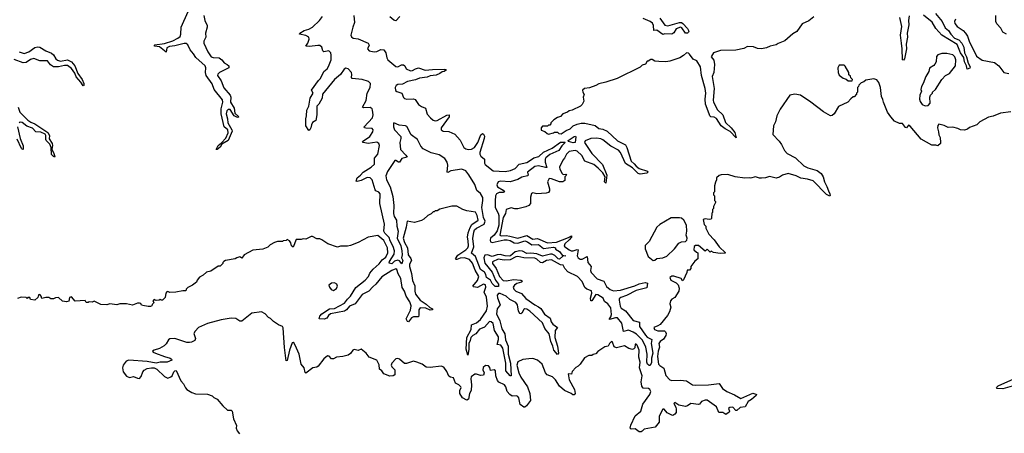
# Model space of a CAD drawing. Extents: x 2528705 to 2678277, y 911730 to 1023331.
# Tile 198 of 241: x 2647591 to 2657579, y 935771 to 939973. Entities that reach past the tile are written whole.
import ezdxf

# ---------------------------------------------------------------- set-up
doc = ezdxf.new("R2010")
doc.units = 0

msp = doc.modelspace()

# ---------------------------------------------------------------- linework, layer by layer
at = {"layer": '0CON20XD'}
for points in [[(2649458.6, 940015), (2649468.7, 939965), (2649491.4, 939915), (2649493, 939895), (2649477.2, 939835), (2649477.4, 939795), (2649460.3, 939755), (2649460.2, 939735), (2649497.6, 939645), (2649533.2, 939595), (2649555, 939587.6), (2649615, 939584.6), (2649642.2, 939565), (2649665, 939533.8), (2649695, 939517.6), (2649712.7, 939505), (2649712.6, 939485), (2649617.8, 939435), (2649601.1, 939418.9), (2649598.3, 939405), (2649635, 939351.3), (2649661, 939281), (2649725.4, 939205), (2649731.3, 939185), (2649729.2, 939135), (2649765, 939075.4), (2649773.4, 939023.4), (2649813.5, 938985), (2649805, 938978.9), (2649795, 938980.9), (2649766.7, 938995), (2649725, 939060.4), (2649705, 939060.6), (2649691.8, 939048.2), (2649685.1, 939015), (2649699.9, 938965), (2649703.6, 938923.6), (2649743.7, 938855), (2649745, 938839.2), (2649706.1, 938745), (2649641.8, 938708.2), (2649625, 938676.2), (2649595, 938654.4), (2649583.1, 938655), (2649602.6, 938695), (2649637.9, 938722.1), (2649681.1, 938768.9), (2649706.8, 938823.2), (2649702.5, 938852.5), (2649664.7, 938884.7), (2649633.3, 939015), (2649633.8, 939066.2), (2649652, 939135), (2649649, 939159), (2649564.6, 939265), (2649542.4, 939322.4), (2649481.6, 939405), (2649474.4, 939435), (2649480.5, 939485), (2649471.3, 939505), (2649378.4, 939588.4), (2649355, 939625.6), (2649319.7, 939665), (2649297.6, 939717.6), (2649279.7, 939729.7), (2649257.9, 939732.1), (2649165, 939707.3), (2649109.2, 939700.8), (2649084.8, 939685), (2649075, 939642.3), (2649007.7, 939697.7), (2648957.5, 939705), (2648957.1, 939715), (2648963.1, 939716.9), (2649060.2, 939729.8), (2649145, 939759.4), (2649196.5, 939783.5), (2649218.6, 939801.4), (2649226.5, 939825), (2649229.1, 939895), (2649299.4, 940055)], [(2652196.1, 937813.9), (2652205, 937836.5), (2652223.5, 937855), (2652303.1, 937896.9), (2652312.2, 937925), (2652294.1, 937965), (2652277.3, 938065), (2652288.6, 938135), (2652287.7, 938167.7), (2652266, 938206), (2652226.8, 938236.8), (2652206.9, 938296.9), (2652147.8, 938397.8), (2652116.3, 938436.3), (2652075, 938455.7), (2651965, 938437.9), (2651935, 938421.5), (2651926.9, 938425), (2651933.8, 938495), (2651925.8, 938525.8), (2651905, 938561.3), (2651845, 938600.4), (2651765, 938620.7), (2651682.1, 938662.1), (2651659.3, 938689.3), (2651626.5, 938755), (2651563, 938803), (2651517.9, 938887.9), (2651505, 938895.3), (2651440, 938900), (2651385.6, 938924.4), (2651381.8, 938918.2), (2651381.5, 938885), (2651393.6, 938855), (2651457.5, 938785), (2651458, 938765), (2651445.6, 938725), (2651453.5, 938655), (2651509.3, 938595), (2651520.8, 938575), (2651468.8, 938561.2), (2651444.6, 938525.4), (2651435, 938524.6), (2651405, 938543.4), (2651395, 938543.1), (2651320.4, 938429.6), (2651305.7, 938385), (2651312, 938345), (2651349.8, 938275), (2651376.8, 938175), (2651385.1, 938085), (2651383.1, 938003.1), (2651390.3, 937975), (2651411.6, 937935), (2651416.6, 937875), (2651430.7, 937825), (2651420.8, 937755), (2651458, 937675), (2651465.6, 937625), (2651469.2, 937585), (2651462.5, 937555), (2651477.5, 937525), (2651466.2, 937493.8), (2651444.4, 937524.4), (2651425, 937529.4), (2651391.5, 937518.5), (2651365, 937492.9), (2651339.5, 937499.5), (2651340.6, 937515), (2651388.9, 937591.1), (2651392.2, 937625), (2651380, 937670), (2651347.8, 937725), (2651340, 937760), (2651295.6, 937805), (2651285.5, 937825), (2651289.9, 937895), (2651243.5, 938105), (2651247.2, 938205), (2651235, 938221.3), (2651205, 938233.1), (2651195, 938244.6), (2651167.8, 938345), (2651146, 938366), (2651115, 938369.6), (2651055, 938339.7), (2651015, 938329.6), (2651005, 938334), (2651012.9, 938365), (2651047.8, 938392.2), (2651075.2, 938425), (2651155.6, 938474.4), (2651189, 938505), (2651188.3, 938565), (2651223.2, 938606.8), (2651239.3, 938695), (2651234.4, 938715), (2651215, 938728.4), (2651126.2, 938716.2), (2651074.8, 938724.8), (2651069.2, 938735), (2651143.6, 938785), (2651174.4, 938835), (2651175.2, 938855.2), (2651166.8, 938866.8), (2651101.4, 938871.4), (2651089.4, 938875), (2651085.3, 938885), (2651168.6, 938975), (2651177.4, 939005), (2651170.9, 939055), (2651165, 939066.8), (2651145, 939079.4), (2651078.2, 939078.2), (2651066.7, 939085), (2651106.8, 939153.2), (2651116.8, 939225), (2651146.2, 939285), (2651149.8, 939325), (2651127.9, 939345), (2651065, 939365.2), (2650963.8, 939373.8), (2650956.9, 939385), (2650961.1, 939415), (2650956.8, 939435), (2650922.8, 939475), (2650899.3, 939480.7), (2650880.6, 939469.4), (2650845.4, 939414.6), (2650783.5, 939365), (2650663.5, 939215), (2650659.2, 939175), (2650625, 939116.1), (2650604.4, 939095), (2650606.6, 939005), (2650595, 938947.5), (2650562.3, 938927.7), (2650550, 938905), (2650545, 938873.3), (2650535, 938853.3), (2650525, 938847.5), (2650495, 938893.3), (2650491.9, 938965), (2650500.4, 938995), (2650502.5, 939055), (2650525.2, 939094.8), (2650537.1, 939175), (2650566.1, 939225), (2650551.2, 939255), (2650621.4, 939355), (2650643.4, 939376.6), (2650675.3, 939445), (2650708.5, 939475), (2650723.1, 939496.9), (2650748.8, 939565), (2650749.5, 939610.5), (2650745.5, 939635), (2650735, 939650.6), (2650725, 939654.7), (2650675, 939645.6), (2650666.3, 939656.3), (2650655.2, 939695), (2650635, 939709.2), (2650615, 939711.7), (2650531, 939701), (2650493.6, 939703.6), (2650515.3, 939735), (2650527.8, 939775), (2650525.3, 939795), (2650495, 939813.2), (2650429.4, 939825), (2650433.5, 939835), (2650475, 939861.4), (2650525, 939876), (2650561, 939895), (2650633, 939965), (2650661.1, 940005)], [(2650980.6, 940015), (2650988.4, 939945), (2650968.7, 939895), (2650951.5, 939815), (2650955, 939797.9), (2650975, 939785.6), (2651025, 939779.4), (2651126.7, 939735), (2651134.7, 939715), (2651119.2, 939675), (2651135, 939654.5), (2651185, 939644.5), (2651215, 939650.2), (2651255, 939670), (2651285, 939664.7), (2651306.2, 939636.2), (2651315.2, 939585), (2651325.3, 939565), (2651405, 939497.4), (2651426.6, 939493.4), (2651465, 939513.6), (2651485, 939514.1), (2651498.7, 939505), (2651512.2, 939475), (2651555, 939454.1), (2651575, 939457.4), (2651605.6, 939474.4), (2651635, 939482.8), (2651705, 939458.5), (2651778.1, 939468.1), (2651895, 939469.1), (2651917.5, 939465), (2651911.2, 939455), (2651895, 939444.6), (2651875, 939444.4), (2651851.5, 939425), (2651815, 939408.6), (2651755, 939403.1), (2651725, 939389.2), (2651645, 939378.4), (2651605, 939361.3), (2651525, 939343), (2651475, 939318.1), (2651425, 939313.2), (2651411, 939305), (2651399.5, 939285), (2651403.3, 939253.3), (2651415, 939243.5), (2651467.7, 939227.7), (2651483.7, 939183.7), (2651495, 939172.8), (2651516.3, 939166.3), (2651585, 939167.6), (2651601.4, 939161.4), (2651635, 939112.1), (2651665, 939091.9), (2651707.1, 939075), (2651724.4, 939014.4), (2651756.6, 938975), (2651785, 938952.1), (2651805, 938945.4), (2651825, 938947.6), (2651925, 939003.5), (2651947.9, 939005), (2651948.1, 938985), (2651865.5, 938875), (2651866.7, 938855), (2651885, 938840.5), (2651945, 938835.6), (2652005, 938810.6), (2652057.5, 938747.5), (2652095.6, 938675), (2652115, 938660.7), (2652145, 938655.1), (2652175, 938656.9), (2652205, 938675.6), (2652239.2, 938725), (2652268.1, 938801.9), (2652285, 938816.2), (2652295, 938810.9), (2652305, 938790), (2652303.6, 938765), (2652259.8, 938625), (2652259.1, 938605), (2652268.7, 938585), (2652306.3, 938555), (2652307, 938515), (2652312.9, 938502.9), (2652395, 938438.4), (2652515, 938432.2), (2652567.9, 938442.1), (2652618, 938462), (2652656.8, 938505), (2652735, 938522.6), (2652773.7, 938546.3), (2652805, 938568.3), (2652857.6, 938582.4), (2652905, 938626.5), (2652991.7, 938668.3), (2653075, 938729.6), (2653119.4, 938729.4), (2653123.8, 938725), (2653088.9, 938691.1), (2653061.2, 938645), (2652968, 938602), (2652929, 938571), (2652921.4, 938555), (2652919.6, 938525), (2652937.3, 938472.7), (2652925, 938470), (2652855, 938487), (2652815, 938481.9), (2652741, 938425), (2652747.4, 938395), (2652743.5, 938385), (2652685, 938374.6), (2652645, 938348.3), (2652565, 938324.7), (2652467.6, 938332.4), (2652445, 938325.8), (2652432.1, 938295), (2652437, 938275), (2652495, 938241.6), (2652507.9, 938225), (2652495, 938217.5), (2652455, 938216), (2652427.4, 938202.6), (2652417.3, 938185), (2652413.8, 938133.8), (2652414.4, 938065), (2652445, 938008.4), (2652451.3, 937985), (2652450.4, 937885), (2652435, 937826.4), (2652403.8, 937785), (2652368.1, 937751.9), (2652362.1, 937732.1), (2652365.6, 937715.6), (2652385, 937710.2), (2652505, 937735.4), (2652535, 937736.4), (2652565, 937730.5), (2652607.5, 937707.5), (2652645, 937702.6), (2652715, 937724.8), (2652742.9, 937715), (2652785, 937686.1), (2652855, 937688.1), (2652905, 937648), (2653005, 937662.2), (2653027.5, 937655), (2653025, 937643.3), (2653065, 937618.8), (2653095, 937580), (2653130, 937575), (2653100, 937570), (2653065, 937540.9), (2653051.9, 937545), (2653018.2, 937578.2), (2652991.2, 937591.2), (2652975, 937592), (2652895, 937571.6), (2652835, 937593.1), (2652775, 937600.8), (2652735, 937597.8), (2652691.4, 937621.4), (2652665, 937626.3), (2652616.1, 937613.9), (2652568.1, 937575), (2652555, 937571.3), (2652515, 937572.8), (2652465, 937587.1), (2652435, 937584.3), (2652385, 937568.3), (2652335, 937584.8), (2652310.6, 937579.4), (2652300, 937555), (2652309.3, 937499.3), (2652385, 937407.8), (2652418, 937328), (2652446.8, 937285), (2652448.1, 937261.9), (2652412.5, 937262.5), (2652385, 937294), (2652367.8, 937327.8), (2652325, 937352.5), (2652320, 937385), (2652307.2, 937407.2), (2652265, 937433.6), (2652215.8, 937565.8), (2652172.4, 937602.4), (2652197.8, 937665), (2652188.3, 937751.7), (2652196.1, 937813.9)], [(2651446.6, 940003.4), (2651407.8, 939962.2), (2651385, 939968.1), (2651345, 940000.3)], [(2655645, 940002.5), (2655595, 939962.5), (2655529.3, 939930.7), (2655475, 939852.5), (2655431.7, 939828.3), (2655353.6, 939756.4), (2655285, 939731.2), (2655263.9, 939716.1), (2655205, 939704.3), (2655165, 939686.2), (2655115, 939678), (2655075, 939680), (2655033, 939697), (2654975, 939698.8), (2654935, 939681.2), (2654853.6, 939663.6), (2654700.7, 939659.3), (2654630, 939635), (2654606.7, 939603.3), (2654606.2, 939595), (2654630.5, 939560.5), (2654638.3, 939518.3), (2654631.3, 939435), (2654614, 939395), (2654637, 939275), (2654626.6, 939156.6), (2654629.8, 939135), (2654668.3, 939058.3), (2654722.7, 939005), (2654749, 938929), (2654809.5, 938875), (2654845, 938825.6), (2654857, 938773), (2654798.5, 938838.5), (2654746.9, 938865), (2654706.4, 938895), (2654658.8, 938968.8), (2654635, 938981.2), (2654602.9, 938985), (2654592.3, 938995), (2654585.5, 939015), (2654546.5, 939115), (2654543.8, 939165), (2654550.4, 939225), (2654545.2, 939275), (2654506.9, 939405), (2654498.4, 939495), (2654460, 939555), (2654421.9, 939571.9), (2654385, 939623.8), (2654375, 939633.3), (2654355, 939637.5), (2654325, 939607.5), (2654286.1, 939583.9), (2654185, 939550), (2654145, 939543.3), (2654075, 939547.5), (2654035, 939552.5), (2654007, 939567), (2653993, 939567), (2653965, 939550), (2653955, 939550), (2653938.3, 939521.7), (2653905, 939510), (2653885, 939490), (2653650, 939375), (2653535, 939337.5), (2653465, 939322.5), (2653435, 939303.3), (2653369.3, 939280.7), (2653320, 939275), (2653300, 939255), (2653302.5, 939235), (2653317, 939213), (2653307.5, 939185), (2653312.5, 939145), (2653295, 939110), (2653280, 939095), (2653195, 939052.5), (2653165, 939047.5), (2653147, 939033), (2653100, 939015), (2653075, 938990), (2653045, 938980), (2653010, 938955), (2652980, 938925), (2652980, 938915), (2652968.3, 938901.7), (2652955, 938900), (2652945, 938890), (2652895, 938890), (2652880, 938875), (2652881.7, 938851.7), (2652918.3, 938838.3), (2652940, 938815), (2652955, 938810), (2653007, 938823), (2653015, 938830), (2653045, 938830), (2653060, 938815), (2653085, 938812.5), (2653133.4, 938846.6), (2653175, 938863.3), (2653205, 938893.3), (2653245, 938912), (2653285, 938920.8), (2653325, 938921.4), (2653428.4, 938898.4), (2653465, 938868.1), (2653505, 938860.4), (2653549.2, 938839.2), (2653655, 938742.3), (2653735, 938700.3), (2653748.5, 938675), (2653794.6, 938534.6), (2653825, 938508.6), (2653843.2, 938483.2), (2653875, 938461), (2653958.4, 938435), (2653963.3, 938425), (2653953.3, 938415), (2653885, 938404), (2653865, 938408.9), (2653807.4, 938467.4), (2653735, 938510.5), (2653685.5, 938625), (2653665, 938646.7), (2653587.3, 938687.3), (2653505, 938753.3), (2653485, 938762.2), (2653442.3, 938767.7), (2653386, 938765), (2653328.3, 938741.7), (2653321.5, 938725), (2653395, 938612.5), (2653503.1, 938503.1), (2653546.7, 938395), (2653535, 938312.9), (2653523.7, 938325), (2653529.6, 938375), (2653505.6, 938415.6), (2653460.2, 938465), (2653415, 938501.6), (2653324.2, 938534.2), (2653293.4, 938593.4), (2653245, 938635.9), (2653225, 938644.5), (2653166.1, 938633.9), (2653136.2, 938605), (2653116.7, 938565), (2653098.8, 938545), (2653066.7, 938475), (2653070, 938455), (2653095, 938408.8), (2653105, 938401.2), (2653130, 938405), (2653137.5, 938395), (2653122, 938378), (2653119.5, 938340.5), (2653100, 938325), (2653065, 938325.8), (2652985, 938357.5), (2652961.7, 938358.3), (2652946.2, 938325), (2652965.8, 938255.8), (2652965.7, 938234.3), (2652955, 938218.8), (2652930.7, 938209.3), (2652835, 938203.8), (2652795, 938212.5), (2652783.8, 938206.2), (2652771.7, 938168.3), (2652772, 938105), (2652754.4, 938085.6), (2652725, 938071.4), (2652645, 938051.1), (2652615, 938051.1), (2652575, 938061.4), (2652525.6, 938044.4), (2652517.8, 938005), (2652495, 937962.2), (2652459.7, 937785), (2652475, 937776.1), (2652525, 937780.4), (2652561.2, 937775), (2652645, 937753.7), (2652735, 937779.3), (2652795, 937744.2), (2652845, 937750.9), (2652945, 937704.9), (2653035, 937714.4), (2653159, 937761), (2653187.3, 937777.3), (2653186.7, 937765), (2653163.1, 937735), (2653120.6, 937695), (2653115, 937673.4), (2653163.1, 937635), (2653185, 937624.7), (2653205, 937623.5), (2653245, 937638), (2653256.3, 937636.3), (2653246.1, 937575), (2653255.8, 937555), (2653275, 937539.9), (2653295, 937539.2), (2653346.6, 937566.6), (2653352.9, 937505), (2653388.4, 937465), (2653381.2, 937425), (2653387.7, 937405), (2653450.2, 937340.2), (2653517.2, 937317.2), (2653544, 937264), (2653582, 937232), (2653615, 937217.3), (2653684.9, 937225.1), (2653829.2, 937270.8), (2653875, 937291), (2653935, 937303.3), (2653958, 937295), (2653951.2, 937248.8), (2653845, 937222.6), (2653745, 937170.5), (2653688.4, 937151.6), (2653673.3, 937136.7), (2653670.6, 937125), (2653682.7, 937062.7), (2653692.3, 937042.3), (2653735.1, 937015), (2653815, 936915.5), (2653879.6, 936899.6), (2653878.5, 936855), (2653937.7, 936767.7), (2653956.7, 936746.7), (2654003.5, 936725), (2653996.8, 936685), (2654011.6, 936585), (2653999.6, 936535), (2653999.1, 936490.9), (2653985, 936460), (2653975, 936459.5), (2653957.5, 936475), (2653953.2, 936493.2), (2653954.5, 936575), (2653941.8, 936645), (2653906.8, 936716.8), (2653848.7, 936778.7), (2653815, 936800.1), (2653765, 936820), (2653715, 936806.5), (2653698.9, 936888.9), (2653655, 936944.6), (2653635, 936945.8), (2653575, 936926.2), (2653573.1, 936935), (2653586.8, 936953.2), (2653593.5, 936976.5), (2653587.4, 937045), (2653556.2, 937086.2), (2653521.7, 937111.7), (2653510.2, 937145), (2653455, 937178.8), (2653435, 937180.9), (2653395, 937116.1), (2653385, 937116.4), (2653379.6, 937145), (2653395.2, 937195), (2653390.1, 937220.1), (2653345, 937235.7), (2653322.4, 937252.4), (2653295, 937312.4), (2653247.8, 937365), (2653151.6, 937411.6), (2653120.4, 937445), (2653105, 937480), (2653075, 937481.3), (2652985, 937534.6), (2652935, 937526.1), (2652895, 937501.5), (2652875, 937507.2), (2652835, 937540.8), (2652815, 937549.5), (2652704.1, 937554.1), (2652645, 937567.7), (2652625, 937564.8), (2652565, 937532), (2652505, 937530.3), (2652445, 937541), (2652388.3, 937511.7), (2652387.8, 937495), (2652424.9, 937444.9), (2652456.7, 937365), (2652494.7, 937325), (2652525, 937319.8), (2652603.1, 937333.1), (2652675, 937325.2), (2652691.4, 937315), (2652682.5, 937305), (2652635, 937293), (2652609, 937275), (2652597.7, 937255), (2652603.5, 937235), (2652625, 937215.5), (2652679.9, 937189.9), (2652725, 937140.4), (2652815, 937077.3), (2652855, 937056.5), (2652878.5, 937038.5), (2652915, 936980.5), (2652970.8, 936940.8), (2652983.3, 936903.3), (2652999.5, 936879.5), (2653046.1, 936845), (2653022.9, 936817.1), (2653020, 936745), (2653046.5, 936655), (2653054.7, 936585.3), (2653045, 936570.6), (2653009.9, 936615), (2652999.9, 936655), (2652976.9, 936705), (2652960.7, 936780.7), (2652916.3, 936835), (2652894.3, 936895), (2652765, 937012.2), (2652735, 937032.9), (2652715, 937035.5), (2652705, 937030.5), (2652685, 936991.9), (2652675, 936984.7), (2652665, 936986.7), (2652651.7, 937011.7), (2652639.9, 937075), (2652625, 937099.1), (2652561.3, 937131.3), (2652525, 937162.7), (2652465, 937189.7), (2652448.7, 937191.3), (2652434.7, 937175.3), (2652436.8, 937146.8), (2652465.8, 937075), (2652435, 937035.9), (2652428.8, 936985), (2652462.8, 936912.8), (2652483, 936833), (2652512.3, 936782.3), (2652520.4, 936720.4), (2652545.4, 936655), (2652544.9, 936575), (2652569.9, 936485), (2652575.6, 936354.4), (2652565, 936355.6), (2652523, 936405), (2652522.9, 936485), (2652491.3, 936635), (2652473, 936665), (2652434.8, 936674.8), (2652449.3, 936725), (2652448.4, 936751.6), (2652406.7, 936815), (2652392.2, 936885), (2652375, 936904.1), (2652355, 936907.1), (2652305, 936850.6), (2652281.8, 936838.2), (2652255, 936829), (2652216.6, 936783.4), (2652185.8, 936765), (2652166.3, 936745), (2652161.2, 936715), (2652146.9, 936685), (2652146.5, 936623.5), (2652135, 936564), (2652121.3, 936625), (2652125, 936745.8), (2652172.1, 936825), (2652175.2, 936874.8), (2652225, 936893.9), (2652264, 936926), (2652326.2, 937015), (2652337, 937063), (2652325, 937155.5), (2652301.6, 937205), (2652318.7, 937255), (2652315, 937279.7), (2652294.5, 937285), (2652235, 937253.3), (2652195, 937259.1), (2652187.7, 937265), (2652233.7, 937325), (2652249.6, 937365), (2652209.7, 937429.7), (2652185, 937499.5), (2652155, 937535.8)], [(2654085, 939987), (2654135, 939918), (2654165, 939909.8), (2654285, 939942.7), (2654305, 939942.3), (2654318.9, 939935), (2654365, 939882.9), (2654377.7, 939855), (2654376.7, 939845), (2654365, 939835.7), (2654345, 939835.6), (2654308.1, 939888.1), (2654295, 939897.9), (2654249.8, 939880.2), (2654225, 939840), (2654205, 939824.5), (2654135, 939828), (2654115, 939822.5), (2654055, 939864.4), (2654021.9, 939861.9), (2654018.9, 939915), (2654008.5, 939938.5), (2653985, 939955.8), (2653915.6, 939985)], [(2656612.4, 940012.4), (2656606, 939965), (2656608.6, 939921.4), (2656593.4, 939836.6), (2656597.7, 939795), (2656582, 939725), (2656586.5, 939675), (2656565, 939573.8), (2656555, 939560), (2656545.9, 939565.9), (2656544, 939676), (2656536.6, 939735), (2656526.5, 939815), (2656538.3, 939905), (2656518.9, 939995)], [(2656882.1, 940035), (2656948.7, 939955), (2656980, 939890), (2657011.8, 939861.8), (2657035, 939826), (2657074.9, 939784.9), (2657117, 939767), (2657146.7, 939735), (2657166.4, 939695), (2657174.8, 939634.8), (2657194.3, 939595), (2657210.5, 939530.5), (2657233.6, 939495), (2657228.2, 939481.8), (2657201.4, 939471.4), (2657195.5, 939505), (2657174.5, 939545), (2657166.8, 939586.8), (2657135, 939635.8), (2657100.1, 939720.1), (2656945, 939814.7), (2656885, 939883.6), (2656845.7, 939945.7), (2656759.1, 940019.1)], [(2657082, 939978), (2657074, 939955), (2657076.2, 939935), (2657098.8, 939905), (2657162.1, 939862.1), (2657185, 939836), (2657204.5, 939805), (2657220.8, 939755), (2657295, 939603.3), (2657355, 939561.2), (2657478.3, 939538.3), (2657522.5, 939505), (2657575, 939436.2), (2657625, 939426)], [(2657600, 939825), (2657562.5, 939845), (2657542.5, 939885), (2657501.7, 939931.7), (2657493.3, 939955), (2657492.5, 940015)], [(2647585, 939644.4), (2647635, 939630.3), (2647685, 939644.4), (2647745, 939689.1), (2647774.8, 939695.2), (2647795, 939691.9), (2647854.8, 939654.8), (2647915, 939633), (2647932.6, 939615), (2647955.8, 939575), (2647975, 939560), (2648005, 939552.9), (2648075, 939563.3), (2648115, 939544.5), (2648149.6, 939505), (2648181.6, 939425), (2648225, 939365.5), (2648240, 939325), (2648240.8, 939305), (2648235, 939300), (2648209.4, 939339.4), (2648162.6, 939392.6), (2648149.5, 939429.5), (2648116.1, 939476.1), (2648076, 939506), (2648045, 939507.8), (2647985, 939493.8), (2647935, 939494.5), (2647903.1, 939513.1), (2647874.2, 939554.2), (2647795, 939555.5), (2647735, 939577), (2647702, 939568), (2647655, 939539), (2647625, 939535.1), (2647535, 939567.8)], [(2656775, 939097.5), (2656805, 939100), (2656826.4, 939123.6), (2656822.5, 939185), (2656830, 939205), (2656850, 939225), (2656850, 939235), (2656880, 939265), (2656943.6, 939366.4), (2656983.6, 939406.4), (2657023, 939427), (2657082.5, 939505), (2657086.2, 939565), (2657076.2, 939595), (2657055, 939616.7), (2656995, 939628.8), (2656945, 939628.8), (2656903.9, 939616.1), (2656890.7, 939599.3), (2656886.4, 939543.6), (2656875, 939520), (2656863, 939507), (2656818.3, 939481.7), (2656812.5, 939445), (2656783.3, 939395), (2656757, 939323), (2656737.5, 939295), (2656732.5, 939265), (2656737.5, 939245), (2656723, 939207), (2656717.5, 939165), (2656725, 939140), (2656745, 939112.5), (2656775, 939097.5)], [(2656035, 939352.5), (2656040, 939365), (2656021.7, 939381.7), (2656018.3, 939398.3), (2656003, 939413), (2656000, 939435), (2655965, 939500), (2655955, 939510), (2655905, 939510), (2655890, 939485), (2655892.5, 939435), (2655905, 939410), (2655945, 939377.5), (2655975, 939370), (2655995, 939352.5), (2656035, 939352.5)], [(2657645, 939037.5), (2657538.3, 939021.7), (2657465, 938992.5), (2657418.3, 938981.7), (2657330, 938935), (2657300, 938905), (2657225, 938877.5), (2657205, 938860), (2657175, 938850), (2657135, 938852.5), (2657107, 938867), (2657055, 938880), (2657008.3, 938878.3), (2656967, 938897), (2656915, 938910), (2656903, 938897), (2656900, 938875), (2656912.5, 938835), (2656913.6, 938803.6), (2656927.5, 938775), (2656932.5, 938725), (2656930, 938715), (2656905, 938690), (2656885, 938697.5), (2656845, 938697.5), (2656735, 938757.5), (2656625, 938892.5), (2656605, 938900), (2656585, 938872.5), (2656575, 938877.5), (2656545, 938916.7), (2656515, 938917.5), (2656465, 938942.5), (2656426.7, 938985), (2656393.9, 939033.9), (2656352.5, 939135), (2656347, 939163), (2656333.6, 939193.6), (2656323.3, 939285), (2656306.7, 939335), (2656285, 939362.5), (2656255, 939372.5), (2656173, 939357), (2656155, 939340), (2656125, 939330), (2656101.7, 939308.3), (2656100, 939295), (2656090, 939285), (2656090, 939235), (2656080, 939225), (2656080, 939215), (2656055, 939190), (2656045, 939190), (2656020.7, 939169.3), (2655990, 939135), (2655895, 939090), (2655853, 939017), (2655831.7, 938998.3), (2655815, 938997.5), (2655745, 939037.5), (2655616.1, 939136.1), (2655510, 939205), (2655455, 939217.5), (2655403.6, 939206.4), (2655306.4, 939063.6), (2655270, 938995), (2655256.7, 938935), (2655237.5, 938895), (2655230, 938805), (2655295, 938740), (2655320, 938705), (2655347.5, 938645), (2655375, 938612.5), (2655460, 938570), (2655545, 938488.1), (2655585, 938467.1), (2655681.7, 938441.7), (2655719.5, 938409.5), (2655740, 938375), (2655754.4, 938325), (2655779.6, 938279.6), (2655793.6, 938233.6), (2655809.4, 938205), (2655813.6, 938186.4), (2655808.8, 938181.2), (2655775, 938195.7), (2655639.5, 938335), (2655583, 938353), (2655514, 938364), (2655467.5, 938385), (2655385, 938410), (2655328.6, 938395), (2655296.8, 938373.2), (2655265, 938363.7), (2655195, 938380.8), (2655155, 938367.5), (2655115, 938362.5), (2655095, 938363.3), (2655055, 938377.5), (2655005, 938362.5), (2654995, 938367.5), (2654945, 938363.3), (2654847, 938377), (2654775, 938400), (2654705, 938397.5), (2654685, 938390), (2654660, 938365), (2654660, 938345), (2654648.3, 938321.7), (2654640, 938285), (2654640, 938225), (2654630, 938215), (2654630, 938195), (2654640, 938185), (2654640, 938135), (2654650, 938125), (2654650, 938115), (2654630, 938075), (2654630, 938055), (2654620, 938045), (2654620, 938015), (2654611.7, 938008.3), (2654610, 937955), (2654605, 937947.5), (2654585, 937943.8), (2654545, 937948.8), (2654525, 937942.5), (2654533.3, 937893.3), (2654550, 937875), (2654552.5, 937855), (2654580, 937795), (2654635, 937736.7), (2654685, 937663.8), (2654750, 937605), (2654745, 937600), (2654695, 937596), (2654627, 937607), (2654605, 937620), (2654595, 937610), (2654565, 937640), (2654543, 937623), (2654475, 937680), (2654445, 937680), (2654431.7, 937668.3), (2654430, 937635), (2654455, 937610), (2654470, 937605), (2654470, 937545), (2654440.7, 937519.3), (2654400, 937465), (2654400, 937445), (2654385, 937430), (2654361.7, 937428.3), (2654357.5, 937405), (2654325, 937330), (2654315, 937320), (2654300, 937345), (2654225, 937366), (2654205, 937368.1), (2654186, 937355), (2654195, 937327.5), (2654250.5, 937300.5), (2654270.7, 937280.7), (2654280, 937245), (2654277.5, 937215), (2654237.7, 937152.3), (2654205, 937132.5), (2654193, 937117), (2654186.2, 937085), (2654196, 937054), (2654181.2, 937005), (2654162, 936968), (2654087.5, 936875), (2654065, 936862), (2654025, 936846.7), (2654028.8, 936825), (2654065, 936811.5), (2654131.7, 936811.7), (2654142.4, 936802.4), (2654147.1, 936785), (2654143.8, 936765), (2654122.6, 936727.4), (2654088.1, 936705), (2654074.6, 936685), (2654081.2, 936645), (2654067.1, 936605), (2654060.8, 936550.8), (2654072.2, 936475), (2654085, 936458.5), (2654123.8, 936433.8), (2654145, 936359.2), (2654185, 936315.5), (2654205, 936307.7), (2654295, 936310.6), (2654355, 936303.5), (2654415, 936264.6), (2654445, 936259.2), (2654576.3, 936263.7), (2654685, 936278.8), (2654720, 936225), (2654765, 936196.2), (2654842.1, 936162.1), (2654905, 936126), (2655028.7, 936178.7), (2655058.8, 936168.8), (2655063.3, 936165), (2655060, 936155), (2655015, 936116), (2654978.8, 936095), (2654950.8, 936039.2), (2654897.5, 936035), (2654865, 936002.5), (2654853.6, 936003.6), (2654825.8, 936035.8), (2654795, 936033.3), (2654780, 936025), (2654792.5, 935995), (2654787.5, 935985), (2654755, 935962.5), (2654723.8, 935983.8), (2654681.7, 935981.7), (2654659.3, 936039.3), (2654563.7, 936106.3), (2654545, 936108.2), (2654508, 936095), (2654485, 936066.7), (2654475, 936063.3), (2654397.5, 936072.5), (2654365, 936050), (2654345.6, 936044.4), (2654277.5, 936057.5), (2654235, 936083.8), (2654226.2, 936075), (2654247.1, 936037.1), (2654251.4, 936015), (2654248.3, 935981.7), (2654235.6, 935964.4), (2654217, 935953), (2654205, 935954.2), (2654157.9, 935977.9), (2654128, 936015), (2654115, 936018), (2654078.1, 935945), (2654077.5, 935885), (2654037.6, 935832.4), (2653925.3, 935814.7), (2653905.7, 935794.3), (2653895, 935787.2), (2653875, 935787.8), (2653835, 935816), (2653795, 935811.9), (2653782.9, 935825), (2653789.4, 935855), (2653832.4, 935947.6), (2653890.8, 935995), (2653913.1, 936066.9), (2653983.1, 936165), (2653991.4, 936195), (2653982.9, 936215), (2653968.6, 936225), (2653915, 936231.2), (2653901.3, 936251.3), (2653895.3, 936295), (2653906.2, 936355), (2653878.3, 936435), (2653885.3, 936495.3), (2653870, 936545), (2653874.4, 936614.4), (2653855, 936666.2), (2653845, 936676.7), (2653835, 936677.5), (2653829.4, 936640.6), (2653821.1, 936628.9), (2653806.2, 936623.8), (2653771.2, 936631.2), (2653725, 936659.2), (2653645, 936638.2), (2653621.2, 936651.2), (2653605.5, 936695.5), (2653595, 936703.3), (2653572.5, 936685), (2653560, 936655), (2653525, 936650), (2653457, 936603), (2653435, 936580), (2653408.3, 936571.7), (2653395, 936560), (2653365, 936560), (2653320.7, 936539.3), (2653276.4, 936473.6), (2653255, 936452.5), (2653230.7, 936439.3), (2653195, 936400), (2653186.7, 936373.3), (2653153.3, 936376.7), (2653163.5, 936315), (2653217.2, 936217.2), (2653223.8, 936176.2), (2653215, 936161.5), (2653202.1, 936162.1), (2653185, 936176.2), (2653116.7, 936206.7), (2653065, 936251.1), (2653027.1, 936315), (2652995, 936346), (2652940, 936365), (2652925.8, 936385), (2652890, 936475), (2652842.5, 936515), (2652795, 936530), (2652755, 936528.8), (2652695, 936520), (2652645, 936496.2), (2652634.5, 936465), (2652652.5, 936385), (2652675, 936341.4), (2652741.9, 936241.9), (2652766.9, 936175), (2652771.4, 936105), (2652730.5, 936050.5), (2652715, 936036.9), (2652705, 936036.9), (2652667.8, 936065), (2652655, 936130), (2652645, 936145.7), (2652631.7, 936151.7), (2652585, 936148.8), (2652561.1, 936165), (2652537, 936197), (2652521.4, 936245), (2652507.5, 936265), (2652451.5, 936291.5), (2652437.1, 936307.1), (2652421.2, 936355), (2652416.1, 936406.1), (2652405, 936417.5), (2652365, 936410), (2652359.5, 936439.5), (2652345.5, 936455.5), (2652315, 936460), (2652290.8, 936439.2), (2652288.1, 936415), (2652303.3, 936385), (2652295, 936362.5), (2652265, 936357.5), (2652225, 936373.3), (2652207, 936373), (2652170, 936345), (2652166.2, 936325), (2652174.5, 936265), (2652170.6, 936205), (2652152.9, 936175), (2652143.5, 936116.5), (2652125, 936109.1), (2652081.7, 936131.7), (2652056.9, 936176.9), (2652055.9, 936205), (2652070.5, 936235), (2652067.3, 936245), (2652046.8, 936265), (2652012.2, 936282.2), (2651990, 936335), (2651960, 936340), (2651945, 936352.5), (2651925, 936400), (2651893, 936443), (2651865, 936452.5), (2651755, 936440), (2651715, 936443.3), (2651673.6, 936473.6), (2651620, 936495), (2651585, 936503.3), (2651515, 936480), (2651495, 936481.2), (2651444.2, 936525), (2651425, 936530.3), (2651405, 936526.2), (2651366.4, 936485), (2651360.6, 936465), (2651365, 936446.7), (2651396.7, 936415), (2651395.8, 936364.2), (2651380, 936355), (2651345, 936351.2), (2651284, 936374), (2651263.3, 936405), (2651241.5, 936421.5), (2651238.2, 936468.2), (2651213, 936513), (2651136.2, 936545), (2651103.9, 936583.9), (2651055, 936627.5), (2651025, 936611.2), (2650985, 936622.5), (2650970, 936615), (2650946.4, 936583.6), (2650923.6, 936566.4), (2650868.6, 936551.4), (2650804, 936546), (2650773, 936527), (2650755, 936527.5), (2650730, 936555), (2650713, 936557), (2650675, 936527.5), (2650620, 936455), (2650605, 936443.8), (2650565, 936437.5), (2650495, 936382.5), (2650485, 936390), (2650475.8, 936435), (2650447.1, 936475), (2650426.9, 936575), (2650400, 936635), (2650375, 936686.2), (2650365, 936693.8), (2650355, 936690), (2650326.4, 936615), (2650305, 936510), (2650295, 936507.5), (2650277.2, 936642.8), (2650265, 936843.3), (2650255, 936857.5), (2650215, 936872.5), (2650165, 936907.5), (2650135, 936936.7), (2650115, 936947.5), (2650082.5, 936985), (2650045, 937003.8), (2649945, 936993.1), (2649845, 936911.2), (2649825, 936911.2), (2649785, 936938.9), (2649735, 936941.2), (2649635, 936923.9), (2649495, 936887.5), (2649404, 936846), (2649370.4, 936809.6), (2649357.5, 936785), (2649372.5, 936735), (2649366.4, 936713.6), (2649335, 936696.7), (2649313, 936693), (2649285, 936693.3), (2649254.3, 936704.3), (2649164.4, 936734.4), (2649115, 936730.9), (2649099.8, 936720.2), (2649078.2, 936681.8), (2649055, 936660), (2649007.9, 936632.1), (2648955, 936616.7), (2648938.8, 936605), (2648944, 936595), (2648968.8, 936585), (2649059.9, 936549.9), (2649118, 936535), (2649131.2, 936525), (2649132.5, 936515), (2649085.7, 936494.3), (2649015, 936492.3), (2648974.5, 936484.5), (2648885, 936502.2), (2648697.3, 936512.7), (2648671.4, 936505), (2648640.6, 936465), (2648633.5, 936435), (2648639.4, 936395), (2648675, 936352.5), (2648705, 936337.5), (2648745, 936348), (2648785, 936330.8), (2648805, 936329.2), (2648822.4, 936347.6), (2648839.2, 936395), (2648855, 936413.8), (2648885, 936430), (2648926.4, 936436.4), (2648955, 936436.7), (2648983.6, 936423.6), (2649058.6, 936348.6)], [(2647575.1, 939085), (2647592.6, 939032.6), (2647672.8, 938952.8), (2647705, 938931.1), (2647745, 938915.8), (2647875.5, 938825), (2647891.6, 938795), (2647891.3, 938761.3), (2647920, 938715), (2647923.8, 938695), (2647915.5, 938655), (2647933.1, 938625), (2647946.1, 938583.9), (2647945, 938577.5), (2647935, 938581.8), (2647915, 938603.3), (2647911.5, 938675), (2647897.4, 938707.4), (2647859.7, 938745), (2647855.3, 938755), (2647857.5, 938795), (2647849.3, 938809.3), (2647805, 938831.3), (2647754.5, 938834.5), (2647721.9, 938871.9), (2647662.2, 938892.2), (2647615, 938928.8), (2647595, 938931.7), (2647583.9, 938926.1)], [(2647568.9, 938885), (2647594.8, 938764.8), (2647625, 938690), (2647625.3, 938654.7), (2647615, 938656.4), (2647609.7, 938665), (2647565, 938759.6)], [(2653205, 938722.5), (2653157.5, 938735), (2653154.3, 938745), (2653215, 938785.6), (2653229.2, 938789.2), (2653233.3, 938783.3), (2653225, 938723.8), (2653205, 938722.5)], [(2652155, 937535.8), (2652104.3, 937554.3), (2652058.7, 937551.3), (2652025, 937536.9), (2652017.2, 937537.2), (2652012.4, 937545), (2652035, 937579.4), (2652117.2, 937635), (2652135.7, 937655), (2652142.8, 937675), (2652141.5, 937725), (2652132.9, 937765), (2652141.6, 937808.4), (2652158.8, 937861.2), (2652178.2, 937891.8), (2652242.2, 937935), (2652232.9, 937985), (2652215, 938016.7), (2652125, 938030), (2652085, 938043.3), (2652025, 938077.5), (2651975, 938080), (2651853, 938047), (2651825, 938030), (2651805, 938030), (2651795, 938020), (2651785, 938020), (2651765, 938000), (2651730, 937985), (2651690, 937945), (2651665, 937932.5), (2651595, 937912.5), (2651520, 937925), (2651512, 937865), (2651479.6, 937755), (2651495, 937710.5), (2651524.2, 937655), (2651533, 937585), (2651558, 937548), (2651563.7, 937525), (2651545, 937488.1), (2651545, 937466.7), (2651565.7, 937395.7), (2651574, 937324), (2651599.2, 937269.2), (2651598.8, 937215), (2651606.9, 937185), (2651652, 937122), (2651714.7, 937084.7), (2651750.6, 937050.6), (2651777.4, 937035), (2651778.5, 937025), (2651755, 937022.2), (2651710.8, 937040.8), (2651653.7, 937046.3), (2651639.6, 937025), (2651641.3, 936975), (2651635.9, 936954.1), (2651585, 936955.5), (2651565.9, 936944.1), (2651535, 936904), (2651525, 936907.8), (2651510.5, 936935), (2651555, 937021.9), (2651562.4, 937065), (2651546.7, 937106.7), (2651511.4, 937165), (2651495.8, 937215.8), (2651471, 937251), (2651457.7, 937345), (2651431.2, 937391.2), (2651415.7, 937435.7), (2651405, 937442.3), (2651365, 937424.9), (2651265, 937362.2), (2651204.5, 937285), (2651171.6, 937258.4), (2651133.4, 937215), (2651065, 937181), (2650992.2, 937085), (2650935, 937064.1), (2650906.3, 937025), (2650885, 937010.7), (2650745, 936985.9), (2650721.7, 936968.3), (2650705, 936941.2), (2650678.7, 936931.3), (2650628.6, 936935), (2650635, 936961.8), (2650654.5, 936985.5), (2650735, 937034.8), (2650785, 937039.6), (2650885.1, 937094.9), (2650914.4, 937135), (2650945.9, 937164.1), (2650999.3, 937250.7), (2651095, 937326.9), (2651128.5, 937365), (2651143.7, 937396.3), (2651175, 937438), (2651236.9, 937493.1), (2651268.1, 937531.9), (2651305, 937559.4), (2651325.1, 937605), (2651322.6, 937655), (2651285, 937730.6), (2651225, 937780), (2651125, 937762.5), (2651025, 937710), (2650945, 937680), (2650915, 937673.3), (2650845, 937672.5), (2650815, 937663.3), (2650715, 937697.5), (2650657, 937737), (2650636.4, 937746.4), (2650605, 937747.5), (2650561.7, 937771.7), (2650548.3, 937771.7), (2650495, 937742.5), (2650465, 937747.5), (2650445, 937740), (2650395, 937740), (2650365, 937662.5), (2650347.5, 937675), (2650340, 937705), (2650327.5, 937725), (2650305, 937740), (2650295, 937730), (2650263, 937727), (2650255, 937720), (2650205, 937720), (2650175, 937710), (2650130, 937685), (2650107, 937663), (2650057, 937643), (2649955, 937630), (2649866.4, 937583.6), (2649845, 937550), (2649825, 937563.3), (2649795, 937553.3), (2649775, 937542), (2649680, 937525), (2649660, 937515), (2649650, 937505), (2649650, 937495), (2649625, 937470), (2649605, 937470), (2649530.7, 937419.3), (2649485, 937407.5), (2649453, 937377), (2649414.1, 937355.9), (2649391.7, 937328.3), (2649383, 937307), (2649345, 937277.5), (2649297, 937253), (2649280, 937235), (2649275, 937220), (2649245, 937220), (2649173.6, 937203.6), (2649115, 937202.5), (2649095, 937212.5), (2649085, 937207.5), (2649073.3, 937195), (2649065, 937150), (2649040, 937125), (2649025, 937122.5), (2649015, 937130), (2649007, 937123), (2648975, 937120), (2648955, 937130), (2648942.5, 937115), (2648950, 937105), (2648948.3, 937091.7), (2648935, 937080), (2648930, 937065), (2648919.3, 937060.7), (2648895, 937058.8), (2648838.3, 937068.3), (2648825, 937072.5), (2648818.3, 937088.3), (2648805, 937092.5), (2648785, 937092.5), (2648735, 937072.5), (2648675, 937086.7), (2648605, 937087.5), (2648575, 937076.7), (2648505, 937087.5), (2648475, 937077.5), (2648415, 937080), (2648345, 937112.5), (2648325, 937102.5), (2648295, 937107.5), (2648285, 937100), (2648265, 937100), (2648255, 937120), (2648153.6, 937113.6), (2648115, 937157.5), (2648095, 937150), (2648090, 937115), (2648065, 937107.5), (2648025, 937112.5), (2647985, 937150), (2647955, 937147.5), (2647935, 937137.5), (2647908.3, 937138.3), (2647885, 937150), (2647855, 937150), (2647815, 937140), (2647810, 937165), (2647795, 937180), (2647781.7, 937178.3), (2647775, 937150), (2647745, 937123.3), (2647701.7, 937131.7), (2647695, 937150), (2647675, 937150), (2647665, 937140), (2647655, 937150), (2647605, 937152.5), (2647569.3, 937140.7)], [(2654015, 937527.5), (2654035, 937530), (2654053, 937547), (2654115, 937552.5), (2654155, 937570), (2654232.5, 937645), (2654277, 937703), (2654303, 937717), (2654345, 937720), (2654358.3, 937731.7), (2654360, 937755), (2654352.5, 937785), (2654357.5, 937825), (2654353.3, 937885), (2654326.7, 937935), (2654302.5, 937955), (2654285, 937960), (2654200.7, 937959.3), (2654085, 937892.5), (2654052.5, 937865), (2653975, 937720), (2653935, 937680), (2653936.2, 937645), (2653967.5, 937567.5), (2654015, 937527.5)], [(2650775, 937223.3), (2650805, 937243.3), (2650816.2, 937265), (2650807.5, 937285), (2650785, 937298.8), (2650752.5, 937295), (2650726.7, 937275), (2650732.5, 937255), (2650750.7, 937230.7), (2650775, 937223.3)], [(2649058.6, 936348.6), (2649095, 936332), (2649125, 936343.8), (2649136.2, 936355), (2649155, 936396.2), (2649165, 936406.2), (2649178.8, 936408.8), (2649223.9, 936303.9), (2649253, 936273), (2649271.7, 936231.7), (2649285, 936217.5), (2649336.4, 936186.4), (2649375, 936172.5), (2649495, 936167.5), (2649541.7, 936151.7), (2649560, 936135), (2649595, 936117.5), (2649650.7, 936050.7), (2649700, 936005), (2649735, 936007.5), (2649746.1, 935996.1), (2649759.5, 935919.5), (2649789.3, 935849.3), (2649786.7, 935825), (2649796.2, 935795), (2649820, 935765)], [(2657682.6, 936257.4), (2657565, 936222.1), (2657506.7, 936226.7), (2657500, 936235), (2657516.7, 936255), (2657674.7, 936325.3)]]:
    msp.add_lwpolyline(points, dxfattribs=at)

doc.saveas('drawing.dxf')
